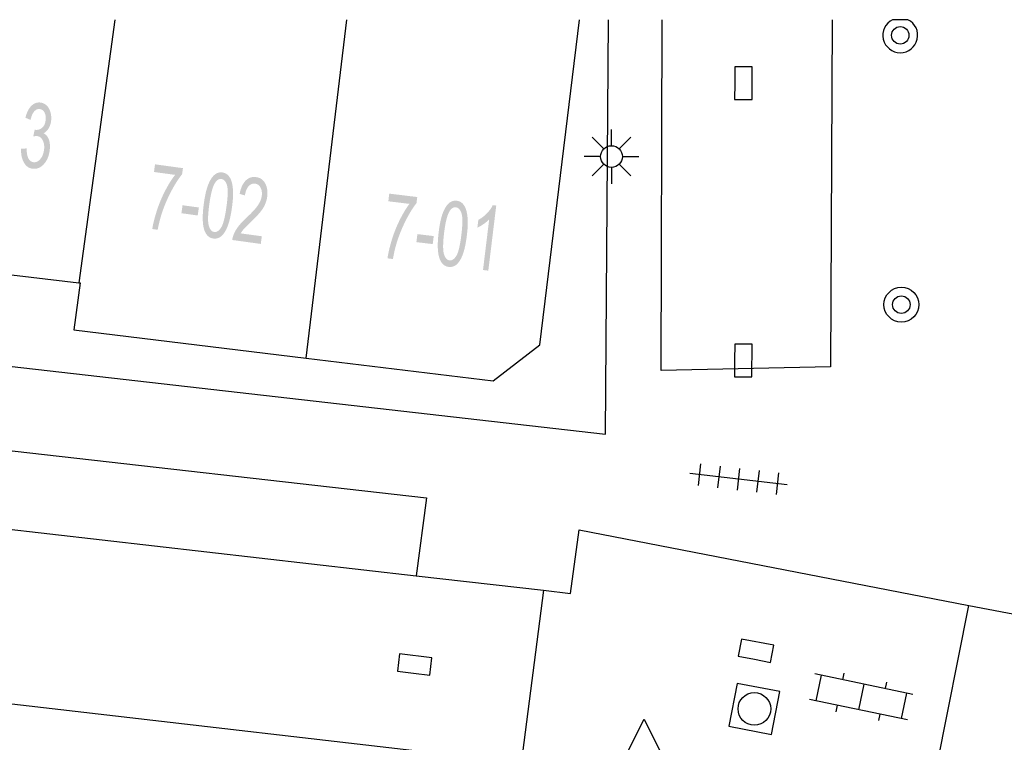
# Model space of a CAD drawing. Header units: metres. Extents: x 134521 to 134907, y 396000 to 396359.
# Tile 93 of 101: x 134738 to 134761, y 396343 to 396359. Entities that reach past the tile are written whole.
import ezdxf

# ---------------------------------------------------------------- set-up
doc = ezdxf.new("R2010")
doc.units = ezdxf.units.M
doc.header["$MEASUREMENT"] = 0

msp = doc.modelspace()

# ---------------------------------------------------------------- hatches: boundary and pattern name
at = {"linetype": 'Continuous', "lineweight": 0}
h = msp.add_hatch(color=251, dxfattribs=at)
edge = h.paths.add_edge_path()
edge.add_line((134738.462, 396356.38), (134738.587, 396356.39))
edge.add_spline(control_points=[(134738.587, 396356.39), (134738.589, 396356.232), (134738.631, 396356.157), (134738.674, 396356.082), (134738.746, 396356.073), (134738.833, 396356.063), (134738.902, 396356.145), (134738.972, 396356.228), (134738.988, 396356.36), (134739.003, 396356.486), (134738.958, 396356.574), (134738.913, 396356.663), (134738.828, 396356.673), (134738.794, 396356.677), (134738.74, 396356.663)], knot_values=[0, 0, 0, 0.142857, 0.142857, 0.285714, 0.285714, 0.428571, 0.428571, 0.571429, 0.571429, 0.714286, 0.714286, 0.857143, 0.857143, 1, 1, 1], degree=2, periodic=0)
edge.add_line((134738.74, 396356.663), (134738.773, 396356.821))
edge.add_spline(control_points=[(134738.773, 396356.821), (134738.785, 396356.818), (134738.792, 396356.817), (134738.87, 396356.807), (134738.94, 396356.861), (134739.009, 396356.914), (134739.024, 396357.041), (134739.036, 396357.142), (134738.999, 396357.213), (134738.962, 396357.284), (134738.89, 396357.293), (134738.819, 396357.302), (134738.763, 396357.24), (134738.708, 396357.178), (134738.678, 396357.045)], knot_values=[0, 0, 0, 0.142857, 0.142857, 0.285714, 0.285714, 0.428571, 0.428571, 0.571429, 0.571429, 0.714286, 0.714286, 0.857143, 0.857143, 1, 1, 1], degree=2, periodic=0)
edge.add_line((134738.678, 396357.045), (134738.56, 396357.093))
edge.add_spline(control_points=[(134738.56, 396357.093), (134738.604, 396357.274), (134738.696, 396357.366), (134738.787, 396357.457), (134738.905, 396357.443), (134738.986, 396357.433), (134739.049, 396357.373), (134739.111, 396357.313), (134739.136, 396357.218), (134739.162, 396357.123), (134739.15, 396357.022), (134739.138, 396356.926), (134739.094, 396356.851), (134739.05, 396356.776), (134738.977, 396356.737), (134739.061, 396356.696), (134739.098, 396356.594), (134739.135, 396356.493), (134739.118, 396356.348), (134739.095, 396356.154), (134738.984, 396356.029), (134738.873, 396355.905), (134738.728, 396355.923), (134738.597, 396355.938), (134738.525, 396356.066), (134738.452, 396356.193), (134738.462, 396356.38)], knot_values=[0, 0, 0, 0.076923, 0.076923, 0.153846, 0.153846, 0.230769, 0.230769, 0.307692, 0.307692, 0.384615, 0.384615, 0.461538, 0.461538, 0.538462, 0.538462, 0.615385, 0.615385, 0.692308, 0.692308, 0.769231, 0.769231, 0.846154, 0.846154, 0.923077, 0.923077, 1, 1, 1], degree=2, periodic=0)
h = msp.add_hatch(color=251, dxfattribs=at)
edge = h.paths.add_edge_path()
edge.add_line((134741.512, 396355.848), (134741.536, 396356.024))
edge.add_line((134741.536, 396356.024), (134742.177, 396355.936))
edge.add_line((134742.177, 396355.936), (134742.158, 396355.794))
edge.add_spline(control_points=[(134742.158, 396355.794), (134742.042, 396355.656), (134741.915, 396355.418), (134741.788, 396355.18), (134741.701, 396354.923), (134741.639, 396354.741), (134741.598, 396354.521)], knot_values=[0, 0, 0, 0.333333, 0.333333, 0.666667, 0.666667, 1, 1, 1], degree=2, periodic=0)
edge.add_line((134741.598, 396354.521), (134741.473, 396354.538))
edge.add_spline(control_points=[(134741.473, 396354.538), (134741.499, 396354.713), (134741.577, 396354.955), (134741.655, 396355.198), (134741.769, 396355.417), (134741.883, 396355.636), (134741.997, 396355.782)], knot_values=[0, 0, 0, 0.333333, 0.333333, 0.666667, 0.666667, 1, 1, 1], degree=2, periodic=0)
edge.add_line((134741.997, 396355.782), (134741.512, 396355.848))
h = msp.add_hatch(color=251, dxfattribs=at)
edge = h.paths.add_edge_path()
edge.add_spline(control_points=[(134742.657, 396355.122), (134742.693, 396355.386), (134742.752, 396355.542), (134742.81, 396355.697), (134742.893, 396355.774), (134742.976, 396355.852), (134743.084, 396355.837), (134743.164, 396355.826), (134743.218, 396355.769), (134743.271, 396355.713), (134743.298, 396355.617), (134743.324, 396355.521), (134743.329, 396355.388), (134743.333, 396355.254), (134743.303, 396355.034), (134743.267, 396354.772), (134743.209, 396354.616), (134743.151, 396354.46), (134743.068, 396354.383), (134742.985, 396354.305), (134742.876, 396354.32), (134742.733, 396354.34), (134742.672, 396354.504), (134742.6, 396354.704), (134742.657, 396355.122)], knot_values=[0, 0, 0, 0.083333, 0.083333, 0.166667, 0.166667, 0.25, 0.25, 0.333333, 0.333333, 0.416667, 0.416667, 0.5, 0.5, 0.583333, 0.583333, 0.666667, 0.666667, 0.75, 0.75, 0.833333, 0.833333, 0.916667, 0.916667, 1, 1, 1], degree=2, periodic=0)
edge = h.paths.add_edge_path(flags=16)
edge.add_spline(control_points=[(134742.783, 396355.105), (134742.732, 396354.738), (134742.773, 396354.61), (134742.813, 396354.481), (134742.897, 396354.47), (134742.98, 396354.458), (134743.054, 396354.572), (134743.127, 396354.685), (134743.177, 396355.051), (134743.228, 396355.418), (134743.188, 396355.546), (134743.147, 396355.675), (134743.062, 396355.686), (134742.979, 396355.698), (134742.914, 396355.598), (134742.833, 396355.471), (134742.783, 396355.105)], knot_values=[0, 0, 0, 0.125, 0.125, 0.25, 0.25, 0.375, 0.375, 0.5, 0.5, 0.625, 0.625, 0.75, 0.75, 0.875, 0.875, 1, 1, 1], degree=2, periodic=0)
h = msp.add_hatch(color=251, dxfattribs=at)
edge = h.paths.add_edge_path()
edge.add_line((134743.989, 396354.372), (134743.965, 396354.196))
edge.add_line((134743.965, 396354.196), (134743.31, 396354.286))
edge.add_spline(control_points=[(134743.31, 396354.286), (134743.318, 396354.352), (134743.342, 396354.411), (134743.381, 396354.508), (134743.449, 396354.598), (134743.518, 396354.687), (134743.639, 396354.8), (134743.828, 396354.977), (134743.9, 396355.085), (134743.973, 396355.194), (134743.987, 396355.297), (134744.002, 396355.406), (134743.96, 396355.487), (134743.919, 396355.569), (134743.836, 396355.58), (134743.748, 396355.592), (134743.685, 396355.52), (134743.621, 396355.448), (134743.601, 396355.309)], knot_values=[0, 0, 0, 0.111111, 0.111111, 0.222222, 0.222222, 0.333333, 0.333333, 0.444444, 0.444444, 0.555556, 0.555556, 0.666667, 0.666667, 0.777778, 0.777778, 0.888889, 0.888889, 1, 1, 1], degree=2, periodic=0)
edge.add_line((134743.601, 396355.309), (134743.479, 396355.345))
edge.add_spline(control_points=[(134743.479, 396355.345), (134743.52, 396355.553), (134743.619, 396355.651), (134743.718, 396355.75), (134743.859, 396355.73), (134744.002, 396355.711), (134744.069, 396355.581), (134744.136, 396355.451), (134744.112, 396355.276), (134744.099, 396355.186), (134744.063, 396355.104), (134744.027, 396355.021), (134743.958, 396354.933), (134743.888, 396354.846), (134743.734, 396354.698), (134743.606, 396354.575), (134743.568, 396354.53), (134743.53, 396354.485), (134743.503, 396354.438)], knot_values=[0, 0, 0, 0.111111, 0.111111, 0.222222, 0.222222, 0.333333, 0.333333, 0.444444, 0.444444, 0.555556, 0.555556, 0.666667, 0.666667, 0.777778, 0.777778, 0.888889, 0.888889, 1, 1, 1], degree=2, periodic=0)
edge.add_line((134743.503, 396354.438), (134743.989, 396354.372))
h = msp.add_hatch(color=251, dxfattribs=at)
edge = h.paths.add_edge_path()
edge.add_line((134746.894, 396355.175), (134746.915, 396355.351))
edge.add_line((134746.915, 396355.351), (134747.558, 396355.273))
edge.add_line((134747.558, 396355.273), (134747.54, 396355.131))
edge.add_spline(control_points=[(134747.54, 396355.131), (134747.427, 396354.991), (134747.303, 396354.751), (134747.18, 396354.512), (134747.097, 396354.253), (134747.037, 396354.07), (134747, 396353.849)], knot_values=[0, 0, 0, 0.333333, 0.333333, 0.666667, 0.666667, 1, 1, 1], degree=2, periodic=0)
edge.add_line((134747, 396353.849), (134746.875, 396353.865))
edge.add_spline(control_points=[(134746.875, 396353.865), (134746.898, 396354.04), (134746.972, 396354.283), (134747.047, 396354.527), (134747.157, 396354.748), (134747.267, 396354.969), (134747.379, 396355.116)], knot_values=[0, 0, 0, 0.333333, 0.333333, 0.666667, 0.666667, 1, 1, 1], degree=2, periodic=0)
edge.add_line((134747.379, 396355.116), (134746.894, 396355.175))
h = msp.add_hatch(color=251, dxfattribs=at)
edge = h.paths.add_edge_path()
edge.add_spline(control_points=[(134748.05, 396354.467), (134748.082, 396354.731), (134748.138, 396354.887), (134748.194, 396355.044), (134748.276, 396355.122), (134748.358, 396355.201), (134748.466, 396355.188), (134748.546, 396355.178), (134748.6, 396355.122), (134748.655, 396355.067), (134748.683, 396354.971), (134748.711, 396354.875), (134748.717, 396354.742), (134748.724, 396354.609), (134748.697, 396354.388), (134748.665, 396354.126), (134748.609, 396353.969), (134748.554, 396353.812), (134748.472, 396353.733), (134748.39, 396353.655), (134748.281, 396353.668), (134748.137, 396353.685), (134748.074, 396353.849), (134747.999, 396354.047), (134748.05, 396354.467)], knot_values=[0, 0, 0, 0.083333, 0.083333, 0.166667, 0.166667, 0.25, 0.25, 0.333333, 0.333333, 0.416667, 0.416667, 0.5, 0.5, 0.583333, 0.583333, 0.666667, 0.666667, 0.75, 0.75, 0.833333, 0.833333, 0.916667, 0.916667, 1, 1, 1], degree=2, periodic=0)
edge = h.paths.add_edge_path(flags=16)
edge.add_spline(control_points=[(134748.175, 396354.451), (134748.131, 396354.084), (134748.173, 396353.956), (134748.215, 396353.828), (134748.299, 396353.818), (134748.383, 396353.808), (134748.455, 396353.922), (134748.526, 396354.037), (134748.571, 396354.403), (134748.616, 396354.771), (134748.574, 396354.899), (134748.531, 396355.026), (134748.446, 396355.037), (134748.362, 396355.047), (134748.299, 396354.946), (134748.22, 396354.818), (134748.175, 396354.451)], knot_values=[0, 0, 0, 0.125, 0.125, 0.25, 0.25, 0.375, 0.375, 0.5, 0.5, 0.625, 0.625, 0.75, 0.75, 0.875, 0.875, 1, 1, 1], degree=2, periodic=0)
h = msp.add_hatch(color=251, dxfattribs=at)
edge = h.paths.add_edge_path()
edge.add_line((134749.19, 396353.582), (134749.068, 396353.597))
edge.add_line((134749.068, 396353.597), (134749.21, 396354.762))
edge.add_spline(control_points=[(134749.21, 396354.762), (134749.158, 396354.704), (134749.079, 396354.65), (134749, 396354.596), (134748.939, 396354.571)], knot_values=[0, 0, 0, 0.5, 0.5, 1, 1, 1], degree=2, periodic=0)
edge.add_line((134748.939, 396354.571), (134748.961, 396354.748))
edge.add_spline(control_points=[(134748.961, 396354.748), (134749.072, 396354.808), (134749.161, 396354.901), (134749.25, 396354.994), (134749.293, 396355.087)], knot_values=[0, 0, 0, 0.5, 0.5, 1, 1, 1], degree=2, periodic=0)
edge.add_line((134749.293, 396355.087), (134749.372, 396355.077))
edge.add_line((134749.372, 396355.077), (134749.19, 396353.582))

# ---------------------------------------------------------------- linework, layer by layer
at = {"color": 251}
for p, q in [((134740.61, 396359.346), (134739.785, 396353.304)), ((134745.005, 396351.572), (134745.944, 396359.346)), ((134750.37, 396351.88), (134751.284, 396359.346)), ((134751.88, 396349.83), (134751.948, 396359.346)), ((134753.16, 396351.29), (134753.186, 396359.346)), ((134757.089, 396359.346), (134757.05, 396351.37)), ((134758.826, 396359.346), (134758.474, 396359.346)), ((134752.018, 396356.452), (134752.018, 396356.827)), ((134751.841, 396356.379), (134751.576, 396356.644)), ((134752.195, 396356.379), (134752.46, 396356.644)), ((134751.768, 396356.202), (134751.393, 396356.202)), ((134751.841, 396356.025), (134751.576, 396355.76)), ((134752.46, 396355.76), (134752.195, 396356.025)), ((134752.268, 396356.202), (134752.643, 396356.202)), ((134752.018, 396355.952), (134752.018, 396355.577)), ((134700.08, 396355.71), (134751.88, 396349.83)), ((134734.811, 396353.899), (134739.785, 396353.304)), ((134739.82, 396353.3), (134739.67, 396352.22)), ((134739.785, 396353.304), (134739.82, 396353.3)), ((134706.058, 396353.118), (134747.771, 396348.362)), ((134739.67, 396352.22), (134745.005, 396351.572)), ((134749.3, 396351.05), (134750.37, 396351.88)), ((134745.005, 396351.572), (134749.3, 396351.05)), ((134705.928, 396351.339), (134747.53, 396346.576)), ((134757.05, 396351.37), (134753.16, 396351.29)), ((134754.066, 396349.143), (134754.009, 396348.646)), ((134754.513, 396349.092), (134754.456, 396348.595)), ((134754.961, 396349.04), (134754.903, 396348.544)), ((134756.05, 396348.664), (134753.814, 396348.92)), ((134755.408, 396348.989), (134755.351, 396348.492)), ((134755.855, 396348.938), (134755.798, 396348.441)), ((134749.948, 396342.269), (134696.863, 396348.417)), ((134747.771, 396348.362), (134747.53, 396346.576)), ((134751.08, 396346.17), (134751.28, 396347.63)), ((134751.28, 396347.63), (134760.228, 396345.894)), ((134747.53, 396346.576), (134750.458, 396346.241)), ((134750.458, 396346.241), (134749.948, 396342.269)), ((134750.458, 396346.241), (134751.08, 396346.17)), ((134759.474, 396342.1), (134760.228, 396345.894)), ((134760.228, 396345.894), (134772.92, 396343.432)), ((134758.939, 396343.85), (134756.687, 396344.319)), ((134756.834, 396344.289), (134756.712, 396343.701)), ((134757.354, 396344.334), (134757.324, 396344.187)), ((134757.813, 396344.085), (134757.691, 396343.497)), ((134758.333, 396344.13), (134758.303, 396343.983)), ((134758.792, 396343.881), (134758.67, 396343.293)), ((134758.817, 396343.263), (134756.565, 396343.732)), ((134757.201, 396343.599), (134757.171, 396343.452)), ((134758.18, 396343.395), (134758.15, 396343.248)), ((134752.266, 396342.28), (134752.766, 396343.28)), ((134752.766, 396343.28), (134753.266, 396342.28))]:
    msp.add_line(p, q, dxfattribs=at)
at = {"color": 251, "flags": 128}
for points in [[(134754.848, 396357.891), (134754.846, 396357.516), (134755.246, 396357.514), (134755.25, 396358.264), (134754.85, 396358.266), (134754.848, 396357.891)], [(134754.846, 396351.52), (134754.844, 396351.145), (134755.244, 396351.143), (134755.248, 396351.893), (134754.848, 396351.895), (134754.846, 396351.52)], [(134755.299, 396344.656), (134755.667, 396344.585), (134755.743, 396344.977), (134755.007, 396345.12), (134754.931, 396344.727), (134755.299, 396344.656)], [(134747.475, 396344.338), (134747.848, 396344.295), (134747.894, 396344.692), (134747.149, 396344.778), (134747.102, 396344.381), (134747.475, 396344.338)]]:
    msp.add_lwpolyline(points, dxfattribs=at)
msp.add_lwpolyline([(134754.713, 396343.121), (134755.695, 396342.931), (134755.885, 396343.913), (134754.903, 396344.103), (134754.713, 396343.121)], close=True, dxfattribs=at)
at = {"color": 251}
for centre, radius in [((134758.65, 396358.987), 0.2), ((134752.018, 396356.202), 0.25), ((134758.675, 396352.801), 0.4), ((134758.675, 396352.801), 0.2), ((134755.299, 396343.517), 0.375)]:
    msp.add_circle(centre, radius, dxfattribs=at)
msp.add_arc((134758.65, 396358.987), 0.4, 116.1832, 63.8168, dxfattribs=at)
at = {"color": 251, "linetype": 'Continuous', "lineweight": 0}
for points in [[(134742.143, 396354.901), (134742.168, 396355.084), (134742.517, 396354.849), (134742.543, 396355.033)], [(134747.539, 396354.237), (134747.561, 396354.421), (134747.914, 396354.192), (134747.937, 396354.376)]]:
    msp.add_solid(points, dxfattribs=at)

doc.saveas('drawing.dxf')
